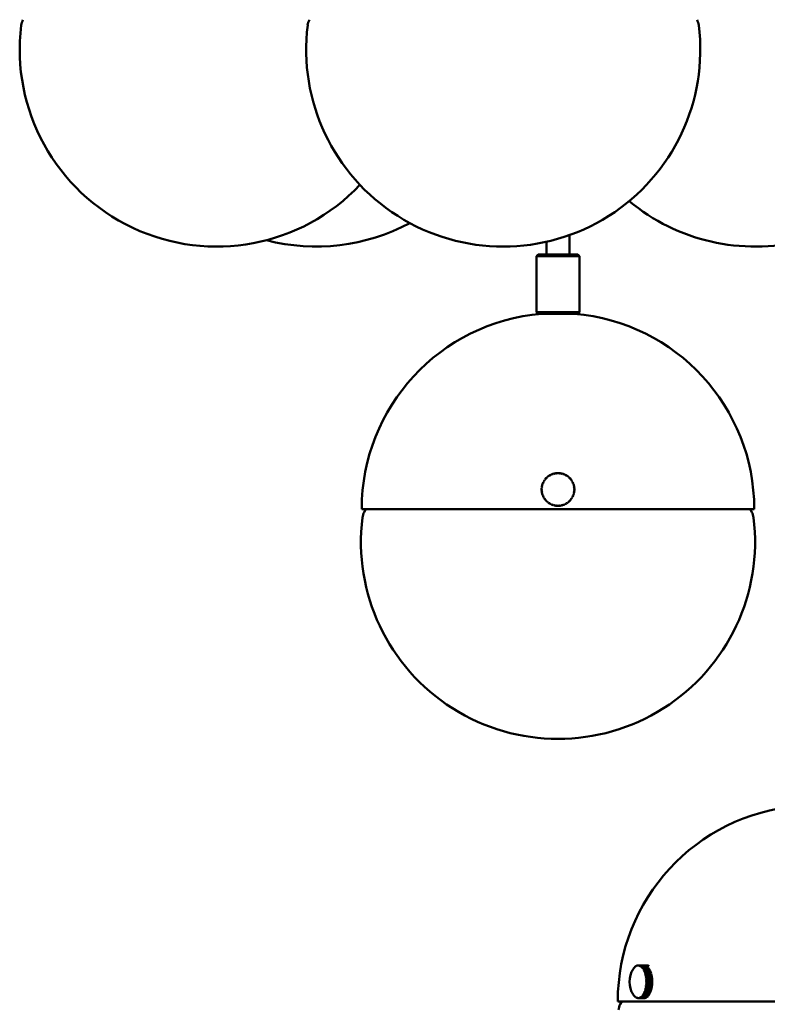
# Model space of a CAD drawing. Header units: millimetres. Extents: x 849 to 4035, y 828 to 3843.
# Tile 4 of 121: x 853 to 1081, y 1395 to 1695. Entities that reach past the tile are written whole.
import ezdxf

# ---------------------------------------------------------------- set-up
doc = ezdxf.new("R2010")
doc.units = ezdxf.units.MM
doc.header["$LTSCALE"] = 15
doc.layers.add('Widoczne (ISO)', color=7, linetype='Continuous', lineweight=50)

msp = doc.modelspace()

# ---------------------------------------------------------------- linework, layer by layer
at = {"layer": 'Widoczne (ISO)'}
for p, q in [((1020.42, 1629.56), (1020.42, 1623.6)), ((1013.42, 1627.53), (1013.42, 1623.6)), ((1010.92, 1623.6), (1010.42, 1623.1)), ((1023.42, 1623.1), (1010.42, 1623.1)), ((1010.42, 1623.1), (1010.42, 1606.1)), ((1010.92, 1623.6), (1022.92, 1623.6)), ((1022.92, 1623.6), (1023.42, 1623.1)), ((1023.42, 1623.1), (1023.42, 1606.1)), ((1010.42, 1606.1), (1023.42, 1606.1)), ((1010.92, 1605.6), (1010.42, 1606.1)), ((1022.92, 1605.6), (1010.92, 1605.6)), ((1022.92, 1605.6), (1023.42, 1606.1)), ((1016.21, 1556.93), (1016.2, 1557.01)), ((1016.49, 1557.04), (1016.49, 1556.96)), ((1016.59, 1556.97), (1016.59, 1557.05)), ((1016.88, 1557.06), (1016.88, 1556.98)), ((1016.98, 1556.98), (1016.98, 1557.06)), ((1017.27, 1557.05), (1017.26, 1556.97)), ((1017.36, 1556.96), (1017.37, 1557.04)), ((1017.66, 1557.01), (1017.65, 1556.93)), ((1012.4, 1553.99), (1012.33, 1554.03)), ((1012.45, 1554.29), (1012.52, 1554.25)), ((1012.57, 1554.34), (1012.49, 1554.38)), ((1012.64, 1554.64), (1012.71, 1554.59)), ((1012.76, 1554.68), (1012.69, 1554.72)), ((1012.85, 1554.96), (1012.92, 1554.92)), ((1012.98, 1555), (1012.91, 1555.05)), ((1013.09, 1555.27), (1013.16, 1555.22)), ((1013.22, 1555.3), (1013.16, 1555.35)), ((1013.36, 1555.57), (1013.41, 1555.51)), ((1013.49, 1555.58), (1013.43, 1555.64)), ((1013.64, 1555.83), (1013.7, 1555.77)), ((1013.77, 1555.84), (1013.72, 1555.9)), ((1013.95, 1556.08), (1014, 1556.01)), ((1014.08, 1556.07), (1014.03, 1556.14)), ((1014.27, 1556.3), (1014.32, 1556.23)), ((1014.4, 1556.28), (1014.36, 1556.35)), ((1014.61, 1556.5), (1014.65, 1556.42)), ((1014.74, 1556.47), (1014.7, 1556.54)), ((1014.97, 1556.66), (1015, 1556.59)), ((1015.09, 1556.63), (1015.06, 1556.7)), ((1015.34, 1556.8), (1015.36, 1556.72)), ((1015.46, 1556.76), (1015.43, 1556.83)), ((1015.71, 1556.91), (1015.73, 1556.83)), ((1015.83, 1556.86), (1015.81, 1556.94)), ((1016.1, 1556.99), (1016.11, 1556.91)), ((1017.75, 1556.91), (1017.76, 1556.99)), ((1018.05, 1556.93), (1018.03, 1556.85)), ((1018.13, 1556.83), (1018.14, 1556.91)), ((1018.43, 1556.83), (1018.4, 1556.75)), ((1018.5, 1556.72), (1018.52, 1556.8)), ((1018.8, 1556.7), (1018.76, 1556.62)), ((1018.86, 1556.58), (1018.89, 1556.66)), ((1019.15, 1556.54), (1019.12, 1556.46)), ((1019.21, 1556.42), (1019.24, 1556.49)), ((1019.5, 1556.35), (1019.45, 1556.28)), ((1019.54, 1556.22), (1019.58, 1556.29)), ((1019.83, 1556.13), (1019.78, 1556.07)), ((1019.86, 1556.01), (1019.91, 1556.07)), ((1020.14, 1555.89), (1020.08, 1555.83)), ((1020.16, 1555.76), (1020.21, 1555.83)), ((1020.43, 1555.63), (1020.37, 1555.57)), ((1020.44, 1555.5), (1020.5, 1555.56)), ((1020.7, 1555.34), (1020.63, 1555.29)), ((1020.7, 1555.21), (1020.76, 1555.27)), ((1020.94, 1555.04), (1020.88, 1554.99)), ((1020.93, 1554.91), (1021, 1554.95)), ((1021.16, 1554.71), (1021.09, 1554.67)), ((1021.15, 1554.58), (1021.22, 1554.63)), ((1021.36, 1554.37), (1021.28, 1554.33)), ((1021.33, 1554.24), (1021.4, 1554.28)), ((1021.53, 1554.02), (1021.45, 1553.98)), ((1012.01, 1552.12), (1011.92, 1552.12)), ((1011.92, 1552.02), (1012.01, 1552.02)), ((1012.02, 1551.73), (1011.93, 1551.72)), ((1012.03, 1552.5), (1011.94, 1552.51)), ((1011.94, 1552.41), (1012.02, 1552.4)), ((1011.94, 1551.63), (1012.02, 1551.63)), ((1011.98, 1552.8), (1012.06, 1552.79)), ((1012.06, 1551.35), (1011.98, 1551.33)), ((1012.07, 1552.89), (1011.99, 1552.9)), ((1011.99, 1551.24), (1012.07, 1551.25)), ((1012.05, 1553.19), (1012.13, 1553.17)), ((1012.15, 1553.26), (1012.07, 1553.28)), ((1012.15, 1553.56), (1012.23, 1553.54)), ((1012.26, 1553.63), (1012.19, 1553.66)), ((1012.29, 1553.93), (1012.36, 1553.9)), ((1021.49, 1553.89), (1021.56, 1553.92)), ((1021.66, 1553.65), (1021.59, 1553.62)), ((1021.62, 1553.53), (1021.7, 1553.55)), ((1021.77, 1553.27), (1021.69, 1553.25)), ((1021.72, 1553.15), (1021.8, 1553.17)), ((1021.85, 1552.89), (1021.77, 1552.87)), ((1021.77, 1551.24), (1021.85, 1551.22)), ((1021.79, 1552.78), (1021.87, 1552.79)), ((1021.87, 1551.32), (1021.79, 1551.34)), ((1021.9, 1552.5), (1021.82, 1552.49)), ((1021.82, 1551.62), (1021.9, 1551.61)), ((1021.83, 1552.39), (1021.91, 1552.4)), ((1021.91, 1551.71), (1021.83, 1551.72)), ((1021.92, 1552.11), (1021.84, 1552.11)), ((1021.84, 1552.01), (1021.92, 1552.01)), ((1012.13, 1550.97), (1012.05, 1550.95)), ((1012.07, 1550.85), (1012.15, 1550.87)), ((1012.23, 1550.59), (1012.15, 1550.57)), ((1012.18, 1550.47), (1012.26, 1550.5)), ((1012.36, 1550.23), (1012.28, 1550.2)), ((1012.32, 1550.11), (1012.4, 1550.14)), ((1012.52, 1549.88), (1012.44, 1549.84)), ((1012.49, 1549.75), (1012.56, 1549.79)), ((1012.7, 1549.54), (1012.63, 1549.5)), ((1012.68, 1549.41), (1012.75, 1549.45)), ((1012.91, 1549.22), (1012.85, 1549.17)), ((1012.9, 1549.09), (1012.97, 1549.14)), ((1013.15, 1548.91), (1013.08, 1548.86)), ((1013.15, 1548.78), (1013.21, 1548.83)), ((1013.41, 1548.62), (1013.35, 1548.57)), ((1013.42, 1548.49), (1013.48, 1548.55)), ((1013.69, 1548.36), (1013.63, 1548.3)), ((1013.71, 1548.23), (1013.76, 1548.29)), ((1013.99, 1548.12), (1013.94, 1548.05)), ((1014.02, 1547.99), (1014.07, 1548.06)), ((1019.77, 1548.05), (1019.82, 1547.98)), ((1019.9, 1548.04), (1019.85, 1548.11)), ((1020.07, 1548.29), (1020.13, 1548.22)), ((1020.2, 1548.29), (1020.15, 1548.35)), ((1020.36, 1548.54), (1020.42, 1548.49)), ((1020.49, 1548.56), (1020.43, 1548.62)), ((1020.63, 1548.83), (1020.69, 1548.77)), ((1020.75, 1548.85), (1020.69, 1548.9)), ((1020.87, 1549.13), (1020.94, 1549.08)), ((1020.99, 1549.16), (1020.93, 1549.21)), ((1021.09, 1549.44), (1021.16, 1549.4)), ((1021.21, 1549.49), (1021.14, 1549.53)), ((1021.28, 1549.78), (1021.35, 1549.74)), ((1021.4, 1549.83), (1021.32, 1549.87)), ((1021.44, 1550.13), (1021.52, 1550.1)), ((1021.56, 1550.19), (1021.48, 1550.22)), ((1021.58, 1550.49), (1021.66, 1550.46)), ((1021.69, 1550.56), (1021.61, 1550.58)), ((1021.69, 1550.86), (1021.77, 1550.84)), ((1021.8, 1550.94), (1021.72, 1550.96)), ((957.17, 1546.06), (1076.67, 1546.06)), ((958.37, 1546.06), (957.91, 1545.19)), ((1014.31, 1547.9), (1014.26, 1547.83)), ((1014.35, 1547.78), (1014.39, 1547.85)), ((1014.64, 1547.71), (1014.6, 1547.63)), ((1014.69, 1547.59), (1014.73, 1547.66)), ((1014.99, 1547.54), (1014.96, 1547.46)), ((1015.05, 1547.43), (1015.08, 1547.5)), ((1015.35, 1547.4), (1015.32, 1547.32)), ((1015.42, 1547.29), (1015.45, 1547.37)), ((1015.72, 1547.29), (1015.7, 1547.21)), ((1015.8, 1547.19), (1015.82, 1547.27)), ((1016.1, 1547.21), (1016.09, 1547.13)), ((1016.18, 1547.12), (1016.2, 1547.2)), ((1016.48, 1547.16), (1016.48, 1547.08)), ((1016.57, 1547.07), (1016.58, 1547.16)), ((1016.87, 1547.14), (1016.87, 1547.06)), ((1016.97, 1547.06), (1016.97, 1547.14)), ((1017.25, 1547.15), (1017.26, 1547.07)), ((1017.36, 1547.08), (1017.35, 1547.16)), ((1017.64, 1547.2), (1017.65, 1547.11)), ((1017.75, 1547.13), (1017.74, 1547.21)), ((1018.02, 1547.27), (1018.04, 1547.19)), ((1018.13, 1547.21), (1018.11, 1547.29)), ((1018.39, 1547.37), (1018.41, 1547.29)), ((1018.51, 1547.32), (1018.48, 1547.4)), ((1018.75, 1547.5), (1018.78, 1547.42)), ((1018.88, 1547.46), (1018.85, 1547.53)), ((1019.11, 1547.65), (1019.14, 1547.58)), ((1019.23, 1547.63), (1019.19, 1547.7)), ((1019.44, 1547.84), (1019.49, 1547.77)), ((1019.57, 1547.82), (1019.53, 1547.89)), ((1075.48, 1546.06), (1075.93, 1545.19)), ((1041.17, 1407.04), (1041.21, 1407.04)), ((1041.37, 1407.06), (1043.1, 1407.06)), ((1043.15, 1407.06), (1041.42, 1407.06)), ((1041.56, 1407.05), (1043.29, 1407.05)), ((1043.34, 1407.04), (1041.61, 1407.04)), ((1041.76, 1407.01), (1043.49, 1407.01)), ((1043.1, 1407.06), (1043.1, 1407.06)), ((1043.29, 1407.05), (1043.29, 1407.04)), ((1043.49, 1407.01), (1043.49, 1406.99)), ((1044, 1407.06), (1043.99, 1407.06)), ((1039.9, 1406.08), (1039.9, 1406.08)), ((1040.06, 1406.3), (1040.07, 1406.3)), ((1040.23, 1406.5), (1040.25, 1406.5)), ((1040.41, 1406.66), (1040.43, 1406.66)), ((1040.59, 1406.8), (1040.62, 1406.8)), ((1040.78, 1406.91), (1040.82, 1406.91)), ((1040.98, 1406.99), (1041.01, 1406.99)), ((1043.54, 1406.99), (1041.81, 1406.99)), ((1041.91, 1406.84), (1041.93, 1406.84)), ((1041.95, 1406.93), (1043.68, 1406.93)), ((1043.73, 1406.91), (1042, 1406.91)), ((1042.09, 1406.74), (1042.12, 1406.74)), ((1042.14, 1406.83), (1043.87, 1406.83)), ((1043.92, 1406.8), (1042.19, 1406.8)), ((1042.26, 1406.61), (1042.31, 1406.61)), ((1042.32, 1406.7), (1044.06, 1406.7)), ((1044.1, 1406.66), (1042.37, 1406.66)), ((1042.43, 1406.45), (1042.5, 1406.45)), ((1042.5, 1406.54), (1044.24, 1406.54)), ((1044.28, 1406.49), (1042.55, 1406.49)), ((1042.6, 1406.26), (1042.68, 1406.26)), ((1042.68, 1406.35), (1044.41, 1406.35)), ((1044.45, 1406.29), (1042.72, 1406.29)), ((1042.76, 1406.05), (1042.85, 1406.05)), ((1042.84, 1406.13), (1044.57, 1406.13)), ((1044.61, 1406.07), (1042.88, 1406.07)), ((1042.91, 1405.82), (1043.02, 1405.82)), ((1043, 1405.89), (1044.73, 1405.89)), ((1044.77, 1405.83), (1043.03, 1405.83)), ((1043.05, 1405.56), (1044.84, 1405.56)), ((1043.14, 1405.63), (1044.87, 1405.63)), ((1044.91, 1405.56), (1043.18, 1405.56)), ((1043.18, 1405.28), (1044.97, 1405.28)), ((1043.27, 1405.34), (1045.01, 1405.34)), ((1043.3, 1404.98), (1045.09, 1404.98)), ((1045.04, 1405.27), (1043.31, 1405.27)), ((1043.4, 1405.04), (1045.13, 1405.04)), ((1043.41, 1404.66), (1045.2, 1404.66)), ((1045.16, 1404.95), (1043.43, 1404.95)), ((1043.5, 1404.33), (1045.29, 1404.33)), ((1043.51, 1404.71), (1045.24, 1404.71)), ((1045.27, 1404.63), (1043.53, 1404.63)), ((1043.61, 1404.37), (1045.34, 1404.37)), ((1045.36, 1404.28), (1043.63, 1404.28)), ((1043.68, 1406.93), (1043.68, 1406.91)), ((1043.69, 1404.02), (1045.42, 1404.02)), ((1043.87, 1406.83), (1043.87, 1406.8)), ((1044.06, 1406.7), (1044.05, 1406.66)), ((1044.24, 1406.54), (1044.22, 1406.49)), ((1044.41, 1406.35), (1044.39, 1406.29)), ((1044.57, 1406.13), (1044.55, 1406.07)), ((1044.73, 1405.89), (1044.7, 1405.83)), ((1044.87, 1405.63), (1044.84, 1405.56)), ((1044.84, 1405.56), (1044.84, 1405.56)), ((1045.01, 1405.34), (1044.97, 1405.28)), ((1044.97, 1405.28), (1044.97, 1405.27)), ((1045.13, 1405.04), (1045.09, 1404.98)), ((1045.09, 1404.98), (1045.1, 1404.95)), ((1045.24, 1404.71), (1045.2, 1404.66)), ((1045.2, 1404.66), (1045.21, 1404.63)), ((1045.34, 1404.37), (1045.29, 1404.33)), ((1045.29, 1404.33), (1045.3, 1404.28)), ((1045.42, 1404.02), (1045.38, 1403.98)), ((1043.59, 1403.98), (1045.38, 1403.98)), ((1043.65, 1403.62), (1045.44, 1403.62)), ((1045.44, 1403.92), (1043.71, 1403.92)), ((1043.71, 1403.25), (1045.5, 1403.25)), ((1043.75, 1402.87), (1045.54, 1402.87)), ((1045.54, 1401.24), (1043.75, 1401.24)), ((1043.76, 1403.65), (1045.49, 1403.65)), ((1045.51, 1403.55), (1043.77, 1403.55)), ((1043.77, 1402.49), (1045.56, 1402.49)), ((1045.56, 1401.62), (1043.77, 1401.62)), ((1045.57, 1402.01), (1043.78, 1402.01)), ((1043.81, 1403.27), (1045.55, 1403.27)), ((1045.56, 1403.17), (1043.83, 1403.17)), ((1043.85, 1402.89), (1045.59, 1402.89)), ((1045.59, 1401.22), (1043.85, 1401.22)), ((1045.59, 1402.79), (1043.86, 1402.79)), ((1043.86, 1401.32), (1045.59, 1401.32)), ((1043.88, 1402.5), (1045.61, 1402.5)), ((1045.61, 1402.4), (1043.88, 1402.4)), ((1043.88, 1401.71), (1045.61, 1401.71)), ((1045.61, 1401.61), (1043.88, 1401.61)), ((1043.89, 1402.11), (1045.62, 1402.11)), ((1045.62, 1402.01), (1043.89, 1402.01)), ((1045.38, 1403.98), (1045.39, 1403.92)), ((1045.49, 1403.65), (1045.44, 1403.62)), ((1045.44, 1403.62), (1045.45, 1403.55)), ((1045.55, 1403.27), (1045.5, 1403.25)), ((1045.5, 1403.25), (1045.51, 1403.17)), ((1045.59, 1402.89), (1045.54, 1402.87)), ((1045.54, 1402.87), (1045.54, 1402.79)), ((1045.54, 1401.32), (1045.54, 1401.24)), ((1045.54, 1401.24), (1045.59, 1401.22)), ((1045.61, 1402.5), (1045.56, 1402.49)), ((1045.56, 1402.49), (1045.56, 1402.4)), ((1045.56, 1401.71), (1045.56, 1401.62)), ((1045.56, 1401.62), (1045.61, 1401.61)), ((1045.57, 1402.11), (1045.57, 1402.01)), ((1045.57, 1402.01), (1045.62, 1402.01)), ((1039.9, 1398.05), (1039.9, 1398.05)), ((1042.85, 1398.06), (1042.75, 1398.06)), ((1042.88, 1398.04), (1044.61, 1398.04)), ((1043.01, 1398.3), (1042.91, 1398.3)), ((1044.72, 1398.22), (1042.99, 1398.22)), ((1043.03, 1398.29), (1044.76, 1398.29)), ((1043.17, 1398.56), (1043.05, 1398.56)), ((1044.87, 1398.49), (1043.14, 1398.49)), ((1043.17, 1398.56), (1044.9, 1398.56)), ((1044.97, 1398.84), (1043.18, 1398.84)), ((1045, 1398.77), (1043.27, 1398.77)), ((1045.09, 1399.14), (1043.3, 1399.14)), ((1043.3, 1398.85), (1045.04, 1398.85)), ((1045.13, 1399.08), (1043.39, 1399.08)), ((1045.19, 1399.45), (1043.41, 1399.45)), ((1043.42, 1399.16), (1045.16, 1399.16)), ((1045.29, 1399.79), (1043.5, 1399.79)), ((1045.24, 1399.4), (1043.51, 1399.4)), ((1043.53, 1399.49), (1045.26, 1399.49)), ((1045.37, 1400.13), (1043.58, 1400.13)), ((1045.34, 1399.74), (1043.6, 1399.74)), ((1043.63, 1399.83), (1045.36, 1399.83)), ((1045.44, 1400.49), (1043.65, 1400.49)), ((1045.42, 1400.1), (1043.69, 1400.1)), ((1045.5, 1400.86), (1043.71, 1400.86)), ((1043.71, 1400.19), (1045.44, 1400.19)), ((1045.49, 1400.46), (1043.76, 1400.46)), ((1043.77, 1400.56), (1045.5, 1400.56)), ((1045.54, 1400.84), (1043.81, 1400.84)), ((1043.82, 1400.94), (1045.56, 1400.94)), ((1044.55, 1398.04), (1044.57, 1397.98)), ((1044.69, 1398.29), (1044.72, 1398.22)), ((1044.83, 1398.56), (1044.87, 1398.49)), ((1044.83, 1398.56), (1044.83, 1398.56)), ((1044.97, 1398.85), (1044.97, 1398.84)), ((1044.97, 1398.84), (1045, 1398.77)), ((1045.09, 1399.16), (1045.09, 1399.14)), ((1045.09, 1399.14), (1045.13, 1399.08)), ((1045.2, 1399.49), (1045.19, 1399.45)), ((1045.19, 1399.45), (1045.24, 1399.4)), ((1045.3, 1399.83), (1045.29, 1399.79)), ((1045.29, 1399.79), (1045.34, 1399.74)), ((1045.38, 1400.19), (1045.37, 1400.13)), ((1045.37, 1400.13), (1045.42, 1400.1)), ((1045.45, 1400.56), (1045.44, 1400.49)), ((1045.44, 1400.49), (1045.49, 1400.46)), ((1045.51, 1400.94), (1045.5, 1400.86)), ((1045.5, 1400.86), (1045.54, 1400.84)), ((1035.12, 1396.06), (1104.4, 1396.06)), ((1036.31, 1396.06), (1035.85, 1395.19)), ((1040.07, 1397.83), (1040.06, 1397.83)), ((1040.24, 1397.63), (1040.23, 1397.63)), ((1040.43, 1397.46), (1040.41, 1397.46)), ((1040.62, 1397.32), (1040.59, 1397.32)), ((1040.81, 1397.21), (1040.78, 1397.21)), ((1041.01, 1397.13), (1040.97, 1397.13)), ((1041.21, 1397.08), (1041.16, 1397.08)), ((1041.41, 1397.06), (1041.36, 1397.06)), ((1041.41, 1397.06), (1043.14, 1397.06)), ((1043.29, 1397.07), (1041.56, 1397.07)), ((1041.61, 1397.08), (1043.34, 1397.08)), ((1043.48, 1397.11), (1041.75, 1397.11)), ((1041.8, 1397.13), (1043.53, 1397.13)), ((1041.92, 1397.28), (1041.9, 1397.28)), ((1043.68, 1397.19), (1041.94, 1397.19)), ((1041.99, 1397.21), (1043.73, 1397.21)), ((1042.12, 1397.38), (1042.08, 1397.38)), ((1043.87, 1397.29), (1042.13, 1397.29)), ((1042.18, 1397.32), (1043.91, 1397.32)), ((1042.31, 1397.51), (1042.26, 1397.51)), ((1044.05, 1397.42), (1042.32, 1397.42)), ((1042.37, 1397.46), (1044.1, 1397.46)), ((1042.49, 1397.67), (1042.43, 1397.67)), ((1044.23, 1397.58), (1042.5, 1397.58)), ((1042.54, 1397.63), (1044.27, 1397.63)), ((1042.67, 1397.85), (1042.59, 1397.85)), ((1044.4, 1397.77), (1042.67, 1397.77)), ((1042.71, 1397.82), (1044.45, 1397.82)), ((1044.57, 1397.98), (1042.84, 1397.98)), ((1043.29, 1397.08), (1043.29, 1397.07)), ((1043.48, 1397.13), (1043.48, 1397.11)), ((1043.67, 1397.21), (1043.68, 1397.19)), ((1043.86, 1397.32), (1043.87, 1397.29)), ((1044.04, 1397.46), (1044.05, 1397.42)), ((1044.22, 1397.63), (1044.23, 1397.58)), ((1044.39, 1397.82), (1044.4, 1397.77))]:
    msp.add_line(p, q, dxfattribs=at)
for centre, radius, start, end in [((858.45, 1692.88), 5, 152.5057, 172.8759), ((945.66, 1692.88), 5, 152.5057, 172.8759), ((1054.81, 1692.88), 5, 7.1241, 27.4943), ((913.02, 1686.06), 60, 172.8759, 316.6182), ((1000.24, 1686.06), 60, 172.8759, 7.1241), ((1076.93, 1686.06), 60, 230.273, 283.9191), ((943.31, 1686.06), 60, 255.3797, 298.319), ((1016.92, 1546.06), 59.75, 94.8002, 180), ((1016.92, 1546.06), 59.75, 0, 85.1998), ((1016.92, 1552.06), 5, 95.0042, 98.3582), ((1016.92, 1552.06), 5, 90.5042, 93.8582), ((1016.92, 1552.06), 5, 86.0042, 89.3582), ((1016.92, 1552.06), 5, 81.5042, 84.8582), ((1016.92, 1552.06), 5, 153.5042, 156.8582), ((1016.92, 1552.06), 5, 149.0042, 152.3582), ((1016.92, 1552.06), 4.92, 152.3487, 153.5137), ((1016.92, 1552.06), 5, 144.5042, 147.8582), ((1016.92, 1552.06), 4.92, 147.8487, 149.0137), ((1016.92, 1552.06), 5, 140.0042, 143.3582), ((1016.92, 1552.06), 4.92, 143.3487, 144.5137), ((1016.92, 1552.06), 5, 135.5042, 138.8582), ((1016.92, 1552.06), 4.92, 138.8487, 140.0137), ((1016.92, 1552.06), 4.92, 134.3487, 135.5137), ((1016.92, 1552.06), 5, 131.0042, 134.3582), ((1016.92, 1552.06), 4.92, 129.8487, 131.0137), ((1016.92, 1552.06), 5, 126.5042, 129.8582), ((1016.92, 1552.06), 4.92, 125.3487, 126.5137), ((1016.92, 1552.06), 5, 122.0042, 125.3582), ((1016.92, 1552.06), 4.92, 120.8487, 122.0137), ((1016.92, 1552.06), 5, 117.5042, 120.8582), ((1016.92, 1552.06), 4.92, 116.3487, 117.5137), ((1016.92, 1552.06), 5, 113.0042, 116.3582), ((1016.92, 1552.06), 4.92, 111.8487, 113.0137), ((1016.92, 1552.06), 5, 108.5042, 111.8582), ((1016.92, 1552.06), 4.92, 107.3487, 108.5137), ((1016.92, 1552.06), 5, 104.0042, 107.3582), ((1016.92, 1552.06), 4.92, 102.8487, 104.0137), ((1016.92, 1552.06), 5, 99.5042, 102.8582), ((1016.92, 1552.06), 4.92, 98.3487, 99.5137), ((1016.92, 1552.06), 4.92, 93.8487, 95.0137), ((1016.92, 1552.06), 4.92, 89.3487, 90.5137), ((1016.92, 1552.06), 4.92, 84.8487, 86.0137), ((1016.92, 1552.06), 4.92, 80.3487, 81.5137), ((1016.92, 1552.06), 5, 77.0042, 80.3582), ((1016.92, 1552.06), 4.92, 75.8487, 77.0137), ((1016.92, 1552.06), 5, 72.5042, 75.8582), ((1016.92, 1552.06), 4.92, 71.3487, 72.5137), ((1016.92, 1552.06), 5, 68.0042, 71.3582), ((1016.92, 1552.06), 4.92, 66.8487, 68.0137), ((1016.92, 1552.06), 5, 63.5042, 66.8582), ((1016.92, 1552.06), 4.92, 62.3487, 63.5137), ((1016.92, 1552.06), 5, 59.0042, 62.3582), ((1016.92, 1552.06), 4.92, 57.8487, 59.0137), ((1016.92, 1552.06), 5, 54.5042, 57.8582), ((1016.92, 1552.06), 4.92, 53.3487, 54.5137), ((1016.92, 1552.06), 5, 50.0042, 53.3582), ((1016.92, 1552.06), 4.92, 48.8487, 50.0137), ((1016.92, 1552.06), 5, 45.5042, 48.8582), ((1016.92, 1552.06), 4.92, 44.3487, 45.5137), ((1016.92, 1552.06), 5, 41.0042, 44.3582), ((1016.92, 1552.06), 4.92, 39.8487, 41.0137), ((1016.92, 1552.06), 5, 36.5042, 39.8582), ((1016.92, 1552.06), 4.92, 35.3487, 36.5137), ((1016.92, 1552.06), 5, 32.0042, 35.3582), ((1016.92, 1552.06), 4.92, 30.8487, 32.0137), ((1016.92, 1552.06), 5, 27.5042, 30.8582), ((1016.92, 1552.06), 4.92, 26.3487, 27.5137), ((1016.92, 1552.06), 5, 23.0042, 26.3582), ((1016.92, 1552.06), 5, 176.0042, 179.3582), ((1016.92, 1552.06), 5, 180.5042, 183.8582), ((1016.92, 1552.06), 5, 171.5042, 174.8582), ((1016.92, 1552.06), 5, 185.0042, 188.3582), ((1016.92, 1552.06), 5, 167.0042, 170.3582), ((1016.92, 1552.06), 5, 189.5042, 192.8582), ((1016.92, 1552.06), 4.92, 179.3487, 180.5137), ((1016.92, 1552.06), 4.92, 174.8487, 176.0137), ((1016.92, 1552.06), 4.92, 183.8487, 185.0137), ((1016.92, 1552.06), 4.92, 170.3487, 171.5137), ((1016.92, 1552.06), 4.92, 188.3487, 189.5137), ((1016.92, 1552.06), 5, 162.5042, 165.8582), ((1016.92, 1552.06), 4.92, 165.8487, 167.0137), ((1016.92, 1552.06), 5, 158.0042, 161.3582), ((1016.92, 1552.06), 4.92, 161.3487, 162.5137), ((1016.92, 1552.06), 4.92, 156.8487, 158.0137), ((1016.92, 1552.06), 4.92, 21.8487, 23.0137), ((1016.92, 1552.06), 5, 18.5042, 21.8582), ((1016.92, 1552.06), 4.92, 17.3487, 18.5137), ((1016.92, 1552.06), 4.92, 12.8487, 14.0137), ((1016.92, 1552.06), 5, 14.0042, 17.3582), ((1016.92, 1552.06), 4.92, 8.3487, 9.5137), ((1016.92, 1552.06), 4.92, 350.3487, 351.5137), ((1016.92, 1552.06), 5, 9.5042, 12.8582), ((1016.92, 1552.06), 5, 347.0042, 350.3582), ((1016.92, 1552.06), 4.92, 3.8487, 5.0137), ((1016.92, 1552.06), 4.92, 354.8487, 356.0137), ((1016.92, 1552.06), 4.92, 359.3487, 0.5137), ((1016.92, 1552.06), 5, 5.0042, 8.3582), ((1016.92, 1552.06), 5, 351.5042, 354.8582), ((1016.92, 1552.06), 5, 0.5042, 3.8582), ((1016.92, 1552.06), 5, 356.0042, 359.3582), ((1016.92, 1552.06), 5, 194.0042, 197.3582), ((1016.92, 1552.06), 4.92, 192.8487, 194.0137), ((1016.92, 1552.06), 5, 198.5042, 201.8582), ((1016.92, 1552.06), 4.92, 197.3487, 198.5137), ((1016.92, 1552.06), 5, 203.0042, 206.3582), ((1016.92, 1552.06), 4.92, 201.8487, 203.0137), ((1016.92, 1552.06), 5, 207.5042, 210.8582), ((1016.92, 1552.06), 4.92, 206.3487, 207.5137), ((1016.92, 1552.06), 5, 212.0042, 215.3582), ((1016.92, 1552.06), 4.92, 210.8487, 212.0137), ((1016.92, 1552.06), 5, 216.5042, 219.8582), ((1016.92, 1552.06), 4.92, 215.3487, 216.5137), ((1016.92, 1552.06), 4.92, 219.8487, 221.0137), ((1016.92, 1552.06), 5, 221.0042, 224.3582), ((1016.92, 1552.06), 4.92, 224.3487, 225.5137), ((1016.92, 1552.06), 5, 225.5042, 228.8582), ((1016.92, 1552.06), 4.92, 228.8487, 230.0137), ((1016.92, 1552.06), 5, 230.0042, 233.3582), ((1016.92, 1552.06), 4.92, 233.3487, 234.5137), ((1016.92, 1552.06), 4.92, 305.3487, 306.5137), ((1016.92, 1552.06), 5, 306.5042, 309.8582), ((1016.92, 1552.06), 4.92, 309.8487, 311.0137), ((1016.92, 1552.06), 5, 311.0042, 314.3582), ((1016.92, 1552.06), 4.92, 314.3487, 315.5137), ((1016.92, 1552.06), 5, 315.5042, 318.8582), ((1016.92, 1552.06), 4.92, 318.8487, 320.0137), ((1016.92, 1552.06), 5, 320.0042, 323.3582), ((1016.92, 1552.06), 4.92, 323.3487, 324.5137), ((1016.92, 1552.06), 5, 324.5042, 327.8582), ((1016.92, 1552.06), 4.92, 327.8487, 329.0137), ((1016.92, 1552.06), 5, 329.0042, 332.3582), ((1016.92, 1552.06), 4.92, 332.3487, 333.5137), ((1016.92, 1552.06), 5, 333.5042, 336.8582), ((1016.92, 1552.06), 4.92, 336.8487, 338.0137), ((1016.92, 1552.06), 5, 338.0042, 341.3582), ((1016.92, 1552.06), 4.92, 341.3487, 342.5137), ((1016.92, 1552.06), 4.92, 345.8487, 347.0137), ((1016.92, 1552.06), 5, 342.5042, 345.8582), ((962.35, 1542.88), 5, 152.5057, 172.8759), ((1016.92, 1552.06), 5, 234.5042, 237.8582), ((1016.92, 1552.06), 4.92, 237.8487, 239.0137), ((1016.92, 1552.06), 5, 239.0042, 242.3582), ((1016.92, 1552.06), 4.92, 242.3487, 243.5137), ((1016.92, 1552.06), 5, 243.5042, 246.8582), ((1016.92, 1552.06), 4.92, 246.8487, 248.0137), ((1016.92, 1552.06), 5, 248.0042, 251.3582), ((1016.92, 1552.06), 4.92, 251.3487, 252.5137), ((1016.92, 1552.06), 5, 252.5042, 255.8582), ((1016.92, 1552.06), 4.92, 255.8487, 257.0137), ((1016.92, 1552.06), 5, 257.0042, 260.3582), ((1016.92, 1552.06), 4.92, 260.3487, 261.5137), ((1016.92, 1552.06), 5, 261.5042, 264.8582), ((1016.92, 1552.06), 4.92, 264.8487, 266.0137), ((1016.92, 1552.06), 5, 266.0042, 269.3582), ((1016.92, 1552.06), 4.92, 269.3487, 270.5137), ((1016.92, 1552.06), 5, 270.5042, 273.8582), ((1016.92, 1552.06), 4.92, 273.8487, 275.0137), ((1016.92, 1552.06), 5, 275.0042, 278.3582), ((1016.92, 1552.06), 4.92, 278.3487, 279.5137), ((1016.92, 1552.06), 5, 279.5042, 282.8582), ((1016.92, 1552.06), 4.92, 282.8487, 284.0137), ((1016.92, 1552.06), 5, 284.0042, 287.3582), ((1016.92, 1552.06), 4.92, 287.3487, 288.5137), ((1016.92, 1552.06), 5, 288.5042, 291.8582), ((1016.92, 1552.06), 4.92, 291.8487, 293.0137), ((1016.92, 1552.06), 5, 293.0042, 296.3582), ((1016.92, 1552.06), 4.92, 296.3487, 297.5137), ((1016.92, 1552.06), 5, 297.5042, 300.8582), ((1016.92, 1552.06), 4.92, 300.8487, 302.0137), ((1016.92, 1552.06), 5, 302.0042, 305.3582), ((1071.5, 1542.88), 5, 7.1241, 27.4943), ((1016.92, 1536.06), 60, 172.8759, 7.1241), ((1094.87, 1396.06), 59.75, 94.8002, 180), ((1045.93, 1402.06), 7.25, 146.7371, 213.2629), ((1040.29, 1392.88), 5, 152.5057, 172.8759)]:
    msp.add_arc(centre, radius, start, end, dxfattribs=at)
for centre, major_axis, ratio, start_param, end_param in [((1045.96, 1402.07), (2.17, -6.92), 0.855525, 3.688717, 3.704254), ((1041.39, 1402.06), (0, 5), 0.5, 0.087339, 0.145879), ((1045.91, 1402.06), (-1.11, 7.16), 0.863437, 0.676777, 0.692314), ((1045.96, 1402.07), (1.11, -7.16), 0.863437, 3.81837, 3.833907), ((1041.39, 1402.06), (0, 5), 0.5, 0.0088, 0.067339), ((1045.91, 1402.06), (0.02, 7.25), 0.866025, 0.811888, 0.827425), ((1045.96, 1402.06), (-0.02, -7.25), 0.866025, 3.953481, 3.969018), ((1041.39, 1402.06), (0, 5), 0.5, 6.213445, 6.271984), ((1045.91, 1402.07), (1.14, 7.16), 0.863274, 0.946911, 0.962448), ((1045.96, 1402.06), (-1.14, -7.16), 0.863274, 4.088504, 4.104041), ((1041.39, 1402.06), (0, 5), 0.5, 6.134905, 6.193445), ((1045.91, 1402.07), (2.2, 6.91), 0.8552, 1.07632, 1.091857), ((1043.12, 1402.06), (0, 5), 0.5, 6.213445, 6.271984), ((1043.12, 1402.06), (0, 5), 0.5, 6.134905, 6.193445), ((1043.99, 1402.06), (0, 5), 0.5, 5.993498, 6.457268), ((1045.91, 1402.03), (-5.97, 4.12), 0.70124, 0.016282, 0.031819), ((1041.32, 1402.06), (0, -4.92), 0.5, 3.758543, 3.778878), ((1041.39, 1402.06), (0, 5), 0.5, 0.637118, 0.651296), ((1045.96, 1402.09), (-5.97, 4.12), 0.70124, 0.016282, 0.031819), ((1041.39, 1402.06), (0, 5), 0.5, 0.558578, 0.617118), ((1045.91, 1402.04), (-5.61, 4.59), 0.738951, 0.075217, 0.090754), ((1041.32, 1402.06), (0, -4.92), 0.5, 3.680003, 3.700338), ((1045.96, 1402.09), (-5.61, 4.59), 0.738951, 0.075217, 0.090754), ((1041.39, 1402.06), (0, 5), 0.5, 0.480038, 0.538578), ((1045.91, 1402.04), (-5.17, 5.09), 0.772106, 0.144602, 0.160139), ((1041.32, 1402.06), (0, -4.92), 0.5, 3.601464, 3.621798), ((1045.96, 1402.08), (-5.17, 5.09), 0.772106, 0.144602, 0.160139), ((1041.39, 1402.06), (0, 5), 0.5, 0.401499, 0.460038), ((1045.91, 1402.04), (-4.62, 5.59), 0.8005, 0.225805, 0.241342), ((1041.32, 1402.06), (0, 4.92), 0.5, 0.381331, 0.401666), ((1045.96, 1402.08), (-4.62, 5.59), 0.8005, 0.225805, 0.241342), ((1041.39, 1402.06), (0, 5), 0.5, 0.322959, 0.381498), ((1045.91, 1402.05), (-3.94, 6.09), 0.82396, 0.319912, 0.335449), ((1041.32, 1402.06), (0, 4.92), 0.5, 0.302791, 0.323126), ((1045.96, 1402.08), (-3.94, 6.09), 0.82396, 0.319912, 0.335449), ((1041.39, 1402.06), (0, 5), 0.5, 0.244419, 0.302958), ((1045.91, 1402.05), (-3.12, 6.54), 0.842339, 0.427307, 0.442844), ((1041.32, 1402.06), (0, 4.92), 0.5, 0.224252, 0.244586), ((1045.96, 1402.07), (3.12, -6.54), 0.842339, 3.568899, 3.584436), ((1041.39, 1402.06), (0, 5), 0.5, 0.165879, 0.224419), ((1045.91, 1402.05), (-2.17, 6.92), 0.855525, 0.547124, 0.562661), ((1041.32, 1402.06), (0, 4.92), 0.5, 0.145712, 0.166046), ((1041.32, 1402.06), (0, 4.92), 0.5, 0.067172, 0.087506), ((1041.32, 1402.06), (0, 4.92), 0.5, 6.271817, 6.292152), ((1041.32, 1402.06), (0, 4.92), 0.5, 6.193278, 6.213612), ((1041.32, 1402.06), (0, 4.92), 0.5, 6.114738, 6.135072), ((1045.96, 1402.05), (-2.2, -6.91), 0.8552, 4.217913, 4.23345), ((1041.39, 1402.06), (0, 5), 0.5, 6.056365, 6.114905), ((1045.91, 1402.07), (3.15, 6.53), 0.841854, 1.195787, 1.211324), ((1041.32, 1402.06), (0, 4.92), 0.5, 6.036198, 6.056532), ((1045.96, 1402.05), (-3.15, -6.53), 0.841854, 4.337379, 4.352916), ((1041.39, 1402.06), (0, 5), 0.5, 5.977826, 6.036365), ((1045.91, 1402.08), (3.96, 6.07), 0.823317, 1.30278, 1.318317), ((1041.32, 1402.06), (0, 4.92), 0.5, 5.957658, 5.977993), ((1045.96, 1402.05), (-3.96, -6.07), 0.823317, 4.444372, 4.45991), ((1041.39, 1402.06), (0, 5), 0.5, 5.899286, 5.957825), ((1045.91, 1402.08), (4.63, 5.58), 0.799705, 1.396482, 1.412019), ((1041.32, 1402.06), (0, 4.92), 0.5, 5.879118, 5.899453), ((1045.96, 1402.04), (-4.63, -5.58), 0.799705, 4.538074, 4.553612), ((1041.39, 1402.06), (0, -5), 0.5, 2.679153, 2.737693), ((1045.91, 1402.08), (5.18, 5.07), 0.771162, 1.477305, 1.492842), ((1041.32, 1402.06), (0, 4.92), 0.5, 5.800579, 5.820913), ((1045.96, 1402.04), (-5.18, -5.07), 0.771162, 4.618897, 4.634435), ((1041.39, 1402.06), (0, -5), 0.5, 2.600613, 2.659153), ((1045.91, 1402.09), (5.62, 4.58), 0.737864, 1.54635, 1.561887), ((1041.32, 1402.06), (0, 4.92), 0.5, 5.722039, 5.742373), ((1045.96, 1402.04), (-5.62, -4.58), 0.737864, 4.687942, 4.703479), ((1041.39, 1402.06), (0, -5), 0.5, 2.522074, 2.580613), ((1045.91, 1402.09), (5.98, 4.1), 0.700018, 1.604988, 1.620525), ((1041.32, 1402.06), (0, 4.92), 0.5, 5.643499, 5.663833), ((1045.96, 1402.03), (-5.98, -4.1), 0.700018, 4.74658, 4.762117), ((1041.39, 1402.06), (0, -5), 0.5, 2.443534, 2.502073), ((1045.92, 1402.09), (6.26, 3.66), 0.657855, 1.654605, 1.670143), ((1041.32, 1402.06), (0, 4.92), 0.5, 5.564959, 5.585294), ((1045.95, 1402.03), (-6.26, -3.66), 0.657855, 4.796198, 4.811735), ((1041.39, 1402.06), (0, -5), 0.5, 2.364994, 2.423533), ((1045.92, 1402.1), (6.49, 3.24), 0.611637, 1.696473, 1.71201), ((1041.32, 1402.06), (0, 4.92), 0.5, 5.486419, 5.506754), ((1045.95, 1402.03), (-6.49, -3.24), 0.611637, 4.838066, 4.853603), ((1041.39, 1402.06), (0, -5), 0.5, 2.286454, 2.344994), ((1045.92, 1402.1), (6.67, 2.84), 0.561647, 1.731693, 1.74723), ((1041.32, 1402.06), (0, 4.92), 0.5, 5.407879, 5.428214), ((1045.95, 1402.02), (-6.67, -2.84), 0.561647, 4.873286, 4.888823), ((1045.92, 1402.1), (6.82, 2.47), 0.508195, 1.761192, 1.776729), ((1041.32, 1402.06), (0, 4.92), 0.5, 5.32934, 5.349674), ((1041.39, 1402.06), (0, -5), 0.5, 2.207914, 2.266454), ((1045.95, 1402.02), (-6.82, -2.47), 0.508195, 4.902785, 4.918322), ((1045.92, 1402.1), (6.93, 2.12), 0.45161, 1.785733, 1.80127), ((1041.32, 1402.06), (0, 4.92), 0.5, 5.2508, 5.271134), ((1041.39, 1402.06), (0, -5), 0.5, 2.129375, 2.187914), ((1045.95, 1402.02), (-6.93, -2.12), 0.45161, 4.927325, 4.942863), ((1045.92, 1402.11), (7.03, 1.78), 0.392241, 1.805933, 1.82147), ((1041.32, 1402.06), (0, 4.92), 0.5, 5.17226, 5.192594), ((1041.39, 1402.06), (0, -5), 0.5, 2.050835, 2.109374), ((1045.95, 1402.02), (-7.03, -1.78), 0.392241, 4.947526, 4.963063), ((1043.12, 1402.06), (0, 5), 0.5, 6.056365, 6.114905), ((1045.93, 1402.11), (7.1, 1.47), 0.330453, 1.822287, 1.837824), ((1041.39, 1402.06), (0, -5), 0.5, 1.972295, 2.030834), ((1043.12, 1402.06), (0, 5), 0.5, 5.977826, 6.036365), ((1043.12, 1402.06), (0, 5), 0.5, 5.899286, 5.957825), ((1043.12, 1402.06), (0, -5), 0.5, 2.679153, 2.737693), ((1043.12, 1402.06), (0, -5), 0.5, 2.600613, 2.659153), ((1043.12, 1402.06), (0, -5), 0.5, 2.522074, 2.580613), ((1043.12, 1402.06), (0, -5), 0.5, 2.443534, 2.502073), ((1043.12, 1402.06), (0, -5), 0.5, 2.364994, 2.423533), ((1043.12, 1402.06), (0, -5), 0.5, 2.286454, 2.344994), ((1043.12, 1402.06), (0, -5), 0.5, 2.207914, 2.266454), ((1043.12, 1402.06), (0, -5), 0.5, 2.129375, 2.187914), ((1043.12, 1402.06), (0, -5), 0.5, 2.050835, 2.109374), ((1043.12, 1402.06), (0, -5), 0.5, 1.972295, 2.030834), ((1041.32, 1402.06), (0, 4.92), 0.5, 5.09372, 5.114055), ((1045.94, 1402.02), (-7.1, -1.47), 0.330453, 4.963879, 4.979416), ((1045.93, 1402.11), (7.16, 1.16), 0.266627, 1.835182, 1.850719), ((1041.32, 1402.06), (0, 4.92), 0.5, 5.01518, 5.035515), ((1045.94, 1402.01), (-7.16, -1.16), 0.266627, 4.976774, 4.992311), ((1041.39, 1402.06), (0, -5), 0.5, 1.893755, 1.952295), ((1045.93, 1402.11), (7.2, 0.86), 0.201158, 1.844916, 1.860453), ((1041.32, 1402.06), (0, 4.92), 0.5, 4.936641, 4.956975), ((1045.94, 1402.01), (-7.2, -0.86), 0.201158, 4.986508, 5.002045), ((1045.93, 1402.11), (7.23, 0.57), 0.134449, 1.851708, 1.867245), ((1041.32, 1402.06), (0, 4.92), 0.5, 4.858101, 4.878435), ((1045.94, 1402.01), (-7.23, -0.57), 0.134449, 4.993301, 5.008838), ((1041.32, 1402.06), (0, 4.92), 0.5, 4.543941, 4.564276), ((1045.94, 1402.11), (7.23, -0.58), 0.136503, 4.416106, 4.431643), ((1045.93, 1402.01), (-7.23, 0.58), 0.136503, 1.274513, 1.29005), ((1041.39, 1402.06), (0, -5), 0.5, 1.815215, 1.873755), ((1045.93, 1402.11), (7.24, 0.28), 0.066911, 1.855709, 1.871246), ((1041.32, 1402.06), (0, 4.92), 0.5, 4.779561, 4.799895), ((1045.94, 1402.01), (-7.24, -0.28), 0.066911, 4.997301, 5.012839), ((1041.32, 1402.06), (0, 4.92), 0.5, 4.622481, 4.642816), ((1045.94, 1402.11), (7.24, -0.29), 0.068984, 4.412021, 4.427558), ((1045.93, 1402.01), (-7.24, 0.29), 0.068984, 1.270429, 1.285966), ((1041.32, 1402.06), (0, 4.92), 0.5, 4.701021, 4.721356), ((1045.93, 1402.11), (7.25, 0), 0.00104, 4.410642, 4.42618), ((1045.93, 1402.01), (-7.25, 0), 0.00104, 1.26905, 1.284587), ((1041.39, 1402.06), (0, -5), 0.5, 1.343976, 1.402516), ((1041.39, 1402.06), (0, -5), 0.5, 1.736675, 1.795215), ((1041.39, 1402.06), (0, -5), 0.5, 1.658136, 1.716675), ((1041.39, 1402.06), (0, -5), 0.5, 1.422516, 1.481056), ((1041.39, 1402.06), (0, -5), 0.5, 1.579596, 1.638135), ((1041.39, 1402.06), (0, -5), 0.5, 1.501056, 1.559596), ((1043.12, 1402.06), (0, -5), 0.5, 1.893755, 1.952295), ((1043.12, 1402.06), (0, -5), 0.5, 1.815215, 1.873755), ((1043.12, 1402.06), (0, -5), 0.5, 1.736675, 1.795215), ((1043.12, 1402.06), (0, -5), 0.5, 1.343976, 1.402516), ((1043.12, 1402.06), (0, -5), 0.5, 1.658136, 1.716675), ((1043.12, 1402.06), (0, -5), 0.5, 1.422516, 1.481056), ((1043.12, 1402.06), (0, -5), 0.5, 1.579596, 1.638135), ((1043.12, 1402.06), (0, -5), 0.5, 1.501056, 1.559596), ((1041.32, 1402.06), (0, -4.92), 0.5, 5.643499, 5.663833), ((1045.91, 1402.09), (-5.98, -4.1), 0.700018, 6.253019, 6.268556), ((1041.39, 1402.06), (0, 5), 0.5, 2.490296, 2.502073), ((1045.96, 1402.03), (-5.98, -4.1), 0.700018, 6.253019, 6.268556), ((1041.32, 1402.06), (0, 4.92), 0.5, 3.758543, 3.778878), ((1045.91, 1402.03), (-5.97, 4.12), 0.70124, 1.52272, 1.538257), ((1045.96, 1402.09), (5.97, -4.12), 0.70124, 4.664313, 4.67985), ((1041.39, 1402.06), (0, -5), 0.5, 0.637118, 0.695658), ((1041.32, 1402.06), (0, 4.92), 0.5, 3.837083, 3.857418), ((1045.92, 1402.03), (-6.25, 3.67), 0.659206, 1.472846, 1.488383), ((1045.95, 1402.09), (6.25, -3.67), 0.659206, 4.614439, 4.629976), ((1041.39, 1402.06), (0, -5), 0.5, 0.715658, 0.774197), ((1041.32, 1402.06), (0, 4.92), 0.5, 3.915623, 3.935957), ((1045.92, 1402.03), (-6.48, 3.25), 0.613107, 1.430759, 1.446296), ((1045.95, 1402.1), (6.48, -3.25), 0.613107, 4.572351, 4.587889), ((1041.32, 1402.06), (0, 4.92), 0.5, 3.994163, 4.014497), ((1045.92, 1402.02), (-6.66, 2.85), 0.563229, 1.39535, 1.410887), ((1041.39, 1402.06), (0, -5), 0.5, 0.794198, 0.852737), ((1045.95, 1402.1), (6.66, -2.85), 0.563229, 4.536943, 4.55248), ((1041.32, 1402.06), (0, 4.92), 0.5, 4.072703, 4.093037), ((1045.92, 1402.02), (-6.81, 2.48), 0.509878, 1.365688, 1.381225), ((1041.39, 1402.06), (0, -5), 0.5, 0.872737, 0.931277), ((1045.95, 1402.1), (6.81, -2.48), 0.509878, 4.507281, 4.522818), ((1041.32, 1402.06), (0, 4.92), 0.5, 4.151242, 4.171577), ((1045.92, 1402.02), (-6.93, 2.13), 0.453383, 1.341006, 1.356543), ((1041.39, 1402.06), (0, -5), 0.5, 0.951277, 1.009817), ((1045.95, 1402.1), (6.93, -2.13), 0.453383, 4.482598, 4.498136), ((1041.32, 1402.06), (0, 4.92), 0.5, 4.229782, 4.250117), ((1045.92, 1402.02), (-7.02, 1.79), 0.394093, 1.320681, 1.336218), ((1045.95, 1402.11), (7.02, -1.79), 0.394093, 4.462273, 4.477811), ((1041.39, 1402.06), (0, -5), 0.5, 1.029817, 1.088357), ((1041.32, 1402.06), (0, 4.92), 0.5, 4.308322, 4.328656), ((1045.93, 1402.02), (-7.1, 1.48), 0.332374, 1.304216, 1.319753), ((1045.94, 1402.11), (7.1, -1.48), 0.332374, 4.445808, 4.461346), ((1041.39, 1402.06), (0, -5), 0.5, 1.108357, 1.166896), ((1041.32, 1402.06), (0, 4.92), 0.5, 4.386862, 4.407196), ((1045.93, 1402.01), (-7.16, 1.17), 0.268605, 1.29122, 1.306757), ((1045.94, 1402.11), (7.16, -1.17), 0.268605, 4.432813, 4.44835), ((1041.32, 1402.06), (0, 4.92), 0.5, 4.465402, 4.485736), ((1045.93, 1402.01), (-7.2, 0.87), 0.203181, 1.281393, 1.29693), ((1041.39, 1402.06), (0, -5), 0.5, 1.186897, 1.245436), ((1045.94, 1402.11), (7.2, -0.87), 0.203181, 4.422986, 4.438523), ((1041.39, 1402.06), (0, -5), 0.5, 1.265437, 1.323976), ((1043.12, 1402.06), (0, -5), 0.5, 0.637118, 0.695658), ((1043.12, 1402.06), (0, -5), 0.5, 0.715658, 0.774197), ((1043.12, 1402.06), (0, -5), 0.5, 0.794198, 0.852737), ((1043.12, 1402.06), (0, -5), 0.5, 0.872737, 0.931277), ((1043.12, 1402.06), (0, -5), 0.5, 0.951277, 1.009817), ((1043.12, 1402.06), (0, -5), 0.5, 1.029817, 1.088357), ((1043.12, 1402.06), (0, -5), 0.5, 1.108357, 1.166896), ((1043.12, 1402.06), (0, -5), 0.5, 1.186897, 1.245436), ((1043.12, 1402.06), (0, -5), 0.5, 1.265437, 1.323976), ((1041.39, 1402.06), (0, 5), 0.5, 2.522074, 2.580613), ((1041.32, 1402.06), (0, -4.92), 0.5, 5.722039, 5.742373), ((1045.91, 1402.09), (-5.62, -4.58), 0.737864, 6.194381, 6.209918), ((1045.96, 1402.04), (-5.62, -4.58), 0.737864, 6.194381, 6.209918), ((1041.39, 1402.06), (0, 5), 0.5, 2.600613, 2.659153), ((1041.32, 1402.06), (0, -4.92), 0.5, 5.800579, 5.820913), ((1045.91, 1402.08), (-5.18, -5.07), 0.771162, 6.125336, 6.140873), ((1045.96, 1402.04), (-5.18, -5.07), 0.771162, 6.125336, 6.140873), ((1041.39, 1402.06), (0, 5), 0.5, 2.679153, 2.737693), ((1041.32, 1402.06), (0, -4.92), 0.5, 5.879118, 5.899453), ((1045.91, 1402.08), (-4.63, -5.58), 0.799705, 6.044513, 6.06005), ((1045.96, 1402.04), (-4.63, -5.58), 0.799705, 6.044513, 6.06005), ((1041.39, 1402.06), (0, -5), 0.5, 5.899286, 5.957825), ((1041.32, 1402.06), (0, -4.92), 0.5, 5.957658, 5.977993), ((1045.91, 1402.08), (-3.96, -6.07), 0.823317, 5.950811, 5.966348), ((1045.96, 1402.05), (-3.96, -6.07), 0.823317, 5.950811, 5.966348), ((1041.39, 1402.06), (0, -5), 0.5, 5.977826, 6.036365), ((1041.32, 1402.06), (0, -4.92), 0.5, 6.036198, 6.056532), ((1045.91, 1402.07), (3.15, 6.53), 0.841854, 2.702225, 2.717762), ((1045.96, 1402.05), (-3.15, -6.53), 0.841854, 5.843818, 5.859355), ((1041.39, 1402.06), (0, -5), 0.5, 6.056365, 6.114905), ((1041.32, 1402.06), (0, -4.92), 0.5, 6.114738, 6.135072), ((1045.91, 1402.07), (2.2, 6.91), 0.8552, 2.582759, 2.598296), ((1045.96, 1402.05), (-2.2, -6.91), 0.8552, 5.724351, 5.739888), ((1041.39, 1402.06), (0, -5), 0.5, 6.134905, 6.193445), ((1041.32, 1402.06), (0, -4.92), 0.5, 6.193278, 6.213612), ((1045.91, 1402.07), (1.14, 7.16), 0.863274, 2.45335, 2.468887), ((1045.96, 1402.06), (-1.14, -7.16), 0.863274, 5.594942, 5.610479), ((1041.39, 1402.06), (0, -5), 0.5, 6.213445, 6.271984), ((1041.32, 1402.06), (0, -4.92), 0.5, 6.271817, 6.292152), ((1045.91, 1402.06), (0.02, 7.25), 0.866025, 2.318326, 2.333864), ((1045.96, 1402.06), (-0.02, -7.25), 0.866025, 5.459919, 5.475456), ((1041.39, 1402.06), (0, -5), 0.5, 0.0088, 0.067339), ((1041.32, 1402.06), (0, -4.92), 0.5, 0.067172, 0.087506), ((1045.91, 1402.06), (-1.11, 7.16), 0.863437, 2.183215, 2.198753), ((1045.96, 1402.07), (1.11, -7.16), 0.863437, 5.324808, 5.340345), ((1041.39, 1402.06), (0, -5), 0.5, 0.087339, 0.145879), ((1041.32, 1402.06), (0, -4.92), 0.5, 0.145712, 0.166046), ((1045.91, 1402.05), (-2.17, 6.92), 0.855525, 2.053562, 2.069099), ((1045.96, 1402.07), (2.17, -6.92), 0.855525, 5.195155, 5.210692), ((1041.39, 1402.06), (0, -5), 0.5, 0.165879, 0.224419), ((1041.32, 1402.06), (0, -4.92), 0.5, 0.224252, 0.244586), ((1045.91, 1402.05), (-3.12, 6.54), 0.842339, 1.933745, 1.949282), ((1045.96, 1402.07), (3.12, -6.54), 0.842339, 5.075337, 5.090875), ((1041.39, 1402.06), (0, -5), 0.5, 0.244419, 0.302958), ((1041.32, 1402.06), (0, -4.92), 0.5, 0.302791, 0.323126), ((1045.91, 1402.05), (-3.94, 6.09), 0.82396, 1.826351, 1.841888), ((1045.96, 1402.08), (3.94, -6.09), 0.82396, 4.967943, 4.98348), ((1041.39, 1402.06), (0, -5), 0.5, 0.322959, 0.381498), ((1041.32, 1402.06), (0, -4.92), 0.5, 0.381331, 0.401666), ((1045.91, 1402.04), (-4.62, 5.59), 0.8005, 1.732243, 1.747781), ((1045.96, 1402.08), (4.62, -5.59), 0.8005, 4.873836, 4.889373), ((1041.39, 1402.06), (0, -5), 0.5, 0.401499, 0.460038), ((1041.32, 1402.06), (0, 4.92), 0.5, 3.601464, 3.621798), ((1045.91, 1402.04), (-5.17, 5.09), 0.772106, 1.651041, 1.666578), ((1045.96, 1402.08), (5.17, -5.09), 0.772106, 4.792633, 4.80817), ((1041.39, 1402.06), (0, -5), 0.5, 0.480038, 0.538578), ((1041.32, 1402.06), (0, 4.92), 0.5, 3.680003, 3.700338), ((1045.91, 1402.04), (-5.61, 4.59), 0.738951, 1.581655, 1.597193), ((1045.96, 1402.09), (5.61, -4.59), 0.738951, 4.723248, 4.738785), ((1041.39, 1402.06), (0, -5), 0.5, 0.558578, 0.617118), ((1043.12, 1402.06), (0, -5), 0.5, 0.0088, 0.067339), ((1043.12, 1402.06), (0, -5), 0.5, 0.087339, 0.145879), ((1043.12, 1402.06), (0, -5), 0.5, 0.165879, 0.224419), ((1043.12, 1402.06), (0, -5), 0.5, 0.244419, 0.302958), ((1043.12, 1402.06), (0, -5), 0.5, 0.322959, 0.381498), ((1043.12, 1402.06), (0, -5), 0.5, 0.401499, 0.460038), ((1043.12, 1402.06), (0, -5), 0.5, 0.480038, 0.538578), ((1043.12, 1402.06), (0, -5), 0.5, 0.558578, 0.617118)]:
    msp.add_ellipse(centre, major_axis=major_axis, ratio=ratio, start_param=start_param, end_param=end_param, dxfattribs=at)

doc.saveas('drawing.dxf')
